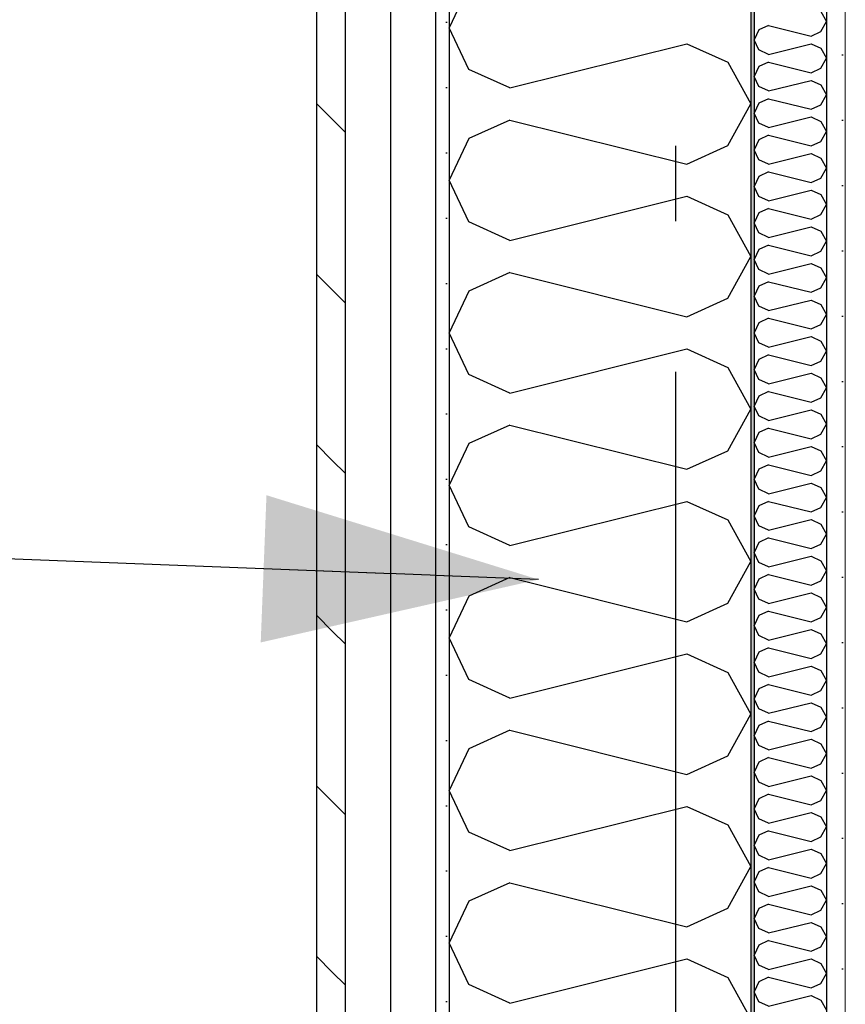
# Model space of a CAD drawing. Header units: millimetres. Extents: x -82116 to -59247, y -2070 to 13065.
# Tile 35 of 73: x -69108 to -68561, y 7446 to 8099. Entities that reach past the tile are written whole.
import ezdxf
from ezdxf.enums import TextEntityAlignment as Align

# ---------------------------------------------------------------- set-up
doc = ezdxf.new("R2010")
doc.units = ezdxf.units.MM
doc.header["$LTSCALE"] = 0.5
doc.header["$MEASUREMENT"] = 0
for name, pattern in [('Akselinje', [1500, 1000, -200, 100, -200]), ('PLINE', [0]), ('Wipeout_Contour', [2000, 0, -2000])]:
    doc.linetypes.add(name, pattern=pattern)
for name, color, linetype in [('232- Ikke-bærende yttervegger (Skravur)(Nye konstruksjoner)', 7, 'Continuous'), ('232- Ikke-bærende yttervegger(Nye konstruksjoner)', 7, 'Continuous'), ('235- Utvendig kledning og overflate (Skravur)(Nye konstruksjoner)', 7, 'Continuous'), ('235- Utvendig kledning og overflate(Nye konstruksjoner)', 7, 'Continuous'), ('82-- Modullinjer', 7, 'Continuous'), ('832- Tekst bygning(Nye konstruksjoner)', 7, 'Continuous')]:
    doc.layers.add(name, color=color, linetype=linetype)
doc.layers.add('236- Innvendig kledning og overflate(Nye konstruksjoner)', color=7, linetype='Continuous', lineweight=0)
doc.styles.add('GENERATED_STYLE_1', font='arial.ttf')
doc.dimstyles.new('GENERATED_STYLE__2', dxfattribs={"dimtxt": 0.18, "dimasz": 182.4, "dimexe": 0.18, "dimexo": 0.0625, "dimgap": 0, "dimtad": 0, "dimtih": 1, "dimtoh": 1, "dimdec": 4, "dimzin": 0, "dimdsep": 46, "dimcen": 0.09, "dimadec": 0, "dimazin": 0, "dimtfac": 1, "dimtdec": 4, "dimtmove": 0, "dimatfit": 3, "dimldrblk": 'ARROWHEAD_5', "dimfxl": 1, "dimtolj": 1, "dimtzin": 0, "dimarcsym": 0})
pattern_1 = [(0, (0, 0), (0, 43.30127), [0, -25]), (0, (12.5, 21.65), (0, 43.30127), [0, -25])]

# ---------------------------------------------------------------- blocks, each defined once
blk = doc.blocks.new('*X12')
at = {"layer": '232- Ikke-bærende yttervegger (Skravur)(Nye konstruksjoner)', "linetype": 'PLINE'}
for p, q in [((-68810.08, 8121.39), (-68823.16, 8093.76)), ((-68810.08, 8066.13), (-68823.16, 8093.76)), ((-68782.99, 8053.8), (-68665.67, 8083.13)), ((-68665.67, 8083.13), (-68638.58, 8070.8)), ((-68782.99, 8053.8), (-68810.08, 8066.13)), ((-68638.58, 8070.8), (-68623.16, 8043.17)), ((-68638.58, 8015.54), (-68623.16, 8043.17)), ((-68782.99, 8032.54), (-68810.08, 8020.21)), ((-68782.99, 8032.54), (-68665.67, 8003.21)), ((-68810.08, 8020.21), (-68823.16, 7992.59)), ((-68665.67, 8003.21), (-68638.58, 8015.54)), ((-68810.08, 7964.96), (-68823.16, 7992.59)), ((-68782.99, 7952.63), (-68665.67, 7981.96)), ((-68665.67, 7981.96), (-68638.58, 7969.63)), ((-68638.58, 7969.63), (-68623.16, 7942)), ((-68782.99, 7952.63), (-68810.08, 7964.96)), ((-68638.58, 7914.37), (-68623.16, 7942)), ((-68782.99, 7931.37), (-68810.08, 7919.04)), ((-68782.99, 7931.37), (-68665.67, 7902.04)), ((-68810.08, 7919.04), (-68823.16, 7891.41)), ((-68665.67, 7902.04), (-68638.58, 7914.37)), ((-68810.08, 7863.78), (-68823.16, 7891.41)), ((-68782.99, 7851.46), (-68665.67, 7880.79)), ((-68665.67, 7880.79), (-68638.58, 7868.46)), ((-68782.99, 7851.46), (-68810.08, 7863.78)), ((-68638.58, 7868.46), (-68623.16, 7840.83)), ((-68638.58, 7813.2), (-68623.16, 7840.83)), ((-68782.99, 7830.2), (-68810.08, 7817.87)), ((-68782.99, 7830.2), (-68665.67, 7800.87)), ((-68810.08, 7817.87), (-68823.16, 7790.24)), ((-68665.67, 7800.87), (-68638.58, 7813.2)), ((-68810.08, 7762.61), (-68823.16, 7790.24)), ((-68782.99, 7750.28), (-68665.67, 7779.61)), ((-68665.67, 7779.61), (-68638.58, 7767.28)), ((-68638.58, 7767.28), (-68623.16, 7739.66)), ((-68782.99, 7750.28), (-68810.08, 7762.61)), ((-68638.58, 7712.03), (-68623.16, 7739.66)), ((-68782.99, 7729.03), (-68810.08, 7716.7)), ((-68782.99, 7729.03), (-68665.67, 7699.7)), ((-68810.08, 7716.7), (-68823.16, 7689.07)), ((-68665.67, 7699.7), (-68638.58, 7712.03)), ((-68810.08, 7661.44), (-68823.16, 7689.07)), ((-68782.99, 7649.11), (-68665.67, 7678.44)), ((-68665.67, 7678.44), (-68638.58, 7666.11)), ((-68782.99, 7649.11), (-68810.08, 7661.44)), ((-68638.58, 7666.11), (-68623.16, 7638.48)), ((-68638.58, 7610.85), (-68623.16, 7638.48)), ((-68782.99, 7627.86), (-68810.08, 7615.53)), ((-68782.99, 7627.86), (-68665.67, 7598.53)), ((-68810.08, 7615.53), (-68823.16, 7587.9)), ((-68665.67, 7598.53), (-68638.58, 7610.85)), ((-68810.08, 7560.27), (-68823.16, 7587.9)), ((-68782.99, 7547.94), (-68665.67, 7577.27)), ((-68665.67, 7577.27), (-68638.58, 7564.94)), ((-68638.58, 7564.94), (-68623.16, 7537.31)), ((-68782.99, 7547.94), (-68810.08, 7560.27)), ((-68638.58, 7509.68), (-68623.16, 7537.31)), ((-68782.99, 7526.68), (-68810.08, 7514.35)), ((-68782.99, 7526.68), (-68665.67, 7497.35)), ((-68810.08, 7514.35), (-68823.16, 7486.73)), ((-68665.67, 7497.35), (-68638.58, 7509.68)), ((-68810.08, 7459.1), (-68823.16, 7486.73)), ((-68782.99, 7446.77), (-68665.67, 7476.1)), ((-68665.67, 7476.1), (-68638.58, 7463.77)), ((-68782.99, 7446.77), (-68810.08, 7459.1)), ((-68638.58, 7463.77), (-68623.16, 7436.14))]:
    blk.add_line(p, q, dxfattribs=at)
blk = doc.blocks.new('*X13')
at = {"layer": '232- Ikke-bærende yttervegger (Skravur)(Nye konstruksjoner)', "linetype": 'PLINE'}
for p, q in [((-68576.86, 8104.44), (-68573.16, 8097.8)), ((-68618.02, 8092.29), (-68621.16, 8085.66)), ((-68611.52, 8095.25), (-68618.02, 8092.29)), ((-68611.52, 8095.25), (-68583.36, 8088.21)), ((-68576.86, 8091.17), (-68573.16, 8097.8)), ((-68618.02, 8079.03), (-68621.16, 8085.66)), ((-68583.36, 8088.21), (-68576.86, 8091.17)), ((-68611.52, 8076.07), (-68618.02, 8079.03)), ((-68611.52, 8076.07), (-68583.36, 8083.11)), ((-68583.36, 8083.11), (-68576.86, 8080.15)), ((-68576.86, 8080.15), (-68573.16, 8073.52)), ((-68576.86, 8066.89), (-68573.16, 8073.52)), ((-68618.02, 8068.01), (-68621.16, 8061.38)), ((-68611.52, 8070.97), (-68618.02, 8068.01)), ((-68611.52, 8070.97), (-68583.36, 8063.93)), ((-68583.36, 8063.93), (-68576.86, 8066.89)), ((-68618.02, 8054.75), (-68621.16, 8061.38)), ((-68611.52, 8051.79), (-68618.02, 8054.75)), ((-68611.52, 8051.79), (-68583.36, 8058.83)), ((-68583.36, 8058.83), (-68576.86, 8055.87)), ((-68576.86, 8055.87), (-68573.16, 8049.24)), ((-68611.52, 8046.69), (-68618.02, 8043.73)), ((-68611.52, 8046.69), (-68583.36, 8039.65)), ((-68576.86, 8042.61), (-68573.16, 8049.24)), ((-68618.02, 8043.73), (-68621.16, 8037.1)), ((-68583.36, 8039.65), (-68576.86, 8042.61)), ((-68618.02, 8030.47), (-68621.16, 8037.1)), ((-68611.52, 8027.51), (-68583.36, 8034.55)), ((-68583.36, 8034.55), (-68576.86, 8031.59)), ((-68611.52, 8027.51), (-68618.02, 8030.47)), ((-68576.86, 8031.59), (-68573.16, 8024.96)), ((-68611.52, 8022.41), (-68618.02, 8019.45)), ((-68611.52, 8022.41), (-68583.36, 8015.37)), ((-68576.86, 8018.33), (-68573.16, 8024.96)), ((-68618.02, 8019.45), (-68621.16, 8012.82)), ((-68583.36, 8015.37), (-68576.86, 8018.33)), ((-68618.02, 8006.19), (-68621.16, 8012.82)), ((-68611.52, 8003.23), (-68583.36, 8010.27)), ((-68583.36, 8010.27), (-68576.86, 8007.31)), ((-68576.86, 8007.31), (-68573.16, 8000.68)), ((-68611.52, 8003.23), (-68618.02, 8006.19)), ((-68576.86, 7994.05), (-68573.16, 8000.68)), ((-68618.02, 7995.17), (-68621.16, 7988.54)), ((-68611.52, 7998.13), (-68618.02, 7995.17)), ((-68611.52, 7998.13), (-68583.36, 7991.09)), ((-68583.36, 7991.09), (-68576.86, 7994.05)), ((-68618.02, 7981.91), (-68621.16, 7988.54)), ((-68611.52, 7978.95), (-68618.02, 7981.91)), ((-68611.52, 7978.95), (-68583.36, 7985.99)), ((-68583.36, 7985.99), (-68576.86, 7983.03)), ((-68576.86, 7983.03), (-68573.16, 7976.4)), ((-68576.86, 7969.77), (-68573.16, 7976.4)), ((-68618.02, 7970.89), (-68621.16, 7964.26)), ((-68611.52, 7973.85), (-68618.02, 7970.89)), ((-68611.52, 7973.85), (-68583.36, 7966.81)), ((-68583.36, 7966.81), (-68576.86, 7969.77)), ((-68618.02, 7957.63), (-68621.16, 7964.26)), ((-68611.52, 7954.67), (-68583.36, 7961.71)), ((-68583.36, 7961.71), (-68576.86, 7958.75)), ((-68611.52, 7954.67), (-68618.02, 7957.63)), ((-68576.86, 7958.75), (-68573.16, 7952.12)), ((-68611.52, 7949.57), (-68618.02, 7946.61)), ((-68611.52, 7949.57), (-68583.36, 7942.53)), ((-68576.86, 7945.49), (-68573.16, 7952.12)), ((-68618.02, 7946.61), (-68621.16, 7939.98)), ((-68583.36, 7942.53), (-68576.86, 7945.49)), ((-68618.02, 7933.35), (-68621.16, 7939.98)), ((-68611.52, 7930.39), (-68583.36, 7937.43)), ((-68583.36, 7937.43), (-68576.86, 7934.47)), ((-68611.52, 7930.39), (-68618.02, 7933.35)), ((-68576.86, 7934.47), (-68573.16, 7927.84)), ((-68618.02, 7922.33), (-68621.16, 7915.69)), ((-68611.52, 7925.28), (-68618.02, 7922.33)), ((-68611.52, 7925.28), (-68583.36, 7918.25)), ((-68576.86, 7921.2), (-68573.16, 7927.84)), ((-68618.02, 7909.06), (-68621.16, 7915.69)), ((-68583.36, 7918.25), (-68576.86, 7921.2)), ((-68611.52, 7906.1), (-68618.02, 7909.06)), ((-68611.52, 7906.1), (-68583.36, 7913.14)), ((-68583.36, 7913.14), (-68576.86, 7910.19)), ((-68576.86, 7910.19), (-68573.16, 7903.55)), ((-68576.86, 7896.92), (-68573.16, 7903.55)), ((-68618.02, 7898.04), (-68621.16, 7891.41)), ((-68611.52, 7901), (-68618.02, 7898.04)), ((-68611.52, 7901), (-68583.36, 7893.96)), ((-68583.36, 7893.96), (-68576.86, 7896.92)), ((-68618.02, 7884.78), (-68621.16, 7891.41)), ((-68611.52, 7881.82), (-68618.02, 7884.78)), ((-68611.52, 7881.82), (-68583.36, 7888.86)), ((-68583.36, 7888.86), (-68576.86, 7885.9)), ((-68576.86, 7885.9), (-68573.16, 7879.27)), ((-68611.52, 7876.72), (-68618.02, 7873.76)), ((-68611.52, 7876.72), (-68583.36, 7869.68)), ((-68576.86, 7872.64), (-68573.16, 7879.27)), ((-68618.02, 7873.76), (-68621.16, 7867.13)), ((-68583.36, 7869.68), (-68576.86, 7872.64)), ((-68618.02, 7860.5), (-68621.16, 7867.13)), ((-68611.52, 7857.54), (-68583.36, 7864.58)), ((-68583.36, 7864.58), (-68576.86, 7861.62)), ((-68611.52, 7857.54), (-68618.02, 7860.5)), ((-68576.86, 7861.62), (-68573.16, 7854.99)), ((-68611.52, 7852.44), (-68618.02, 7849.48)), ((-68611.52, 7852.44), (-68583.36, 7845.4)), ((-68576.86, 7848.36), (-68573.16, 7854.99)), ((-68618.02, 7849.48), (-68621.16, 7842.85)), ((-68583.36, 7845.4), (-68576.86, 7848.36)), ((-68618.02, 7836.22), (-68621.16, 7842.85)), ((-68611.52, 7833.26), (-68583.36, 7840.3)), ((-68583.36, 7840.3), (-68576.86, 7837.34)), ((-68576.86, 7837.34), (-68573.16, 7830.71)), ((-68611.52, 7833.26), (-68618.02, 7836.22)), ((-68576.86, 7824.08), (-68573.16, 7830.71)), ((-68618.02, 7825.2), (-68621.16, 7818.57)), ((-68611.52, 7828.16), (-68618.02, 7825.2)), ((-68611.52, 7828.16), (-68583.36, 7821.12)), ((-68583.36, 7821.12), (-68576.86, 7824.08)), ((-68618.02, 7811.94), (-68621.16, 7818.57)), ((-68611.52, 7808.98), (-68618.02, 7811.94)), ((-68611.52, 7808.98), (-68583.36, 7816.02)), ((-68583.36, 7816.02), (-68576.86, 7813.06)), ((-68576.86, 7813.06), (-68573.16, 7806.43)), ((-68576.86, 7799.8), (-68573.16, 7806.43)), ((-68618.02, 7800.92), (-68621.16, 7794.29)), ((-68611.52, 7803.88), (-68618.02, 7800.92)), ((-68611.52, 7803.88), (-68583.36, 7796.84)), ((-68583.36, 7796.84), (-68576.86, 7799.8)), ((-68618.02, 7787.66), (-68621.16, 7794.29)), ((-68611.52, 7784.7), (-68583.36, 7791.74)), ((-68583.36, 7791.74), (-68576.86, 7788.78)), ((-68611.52, 7784.7), (-68618.02, 7787.66)), ((-68576.86, 7788.78), (-68573.16, 7782.15)), ((-68611.52, 7779.6), (-68618.02, 7776.64)), ((-68611.52, 7779.6), (-68583.36, 7772.56)), ((-68576.86, 7775.52), (-68573.16, 7782.15)), ((-68618.02, 7776.64), (-68621.16, 7770.01)), ((-68583.36, 7772.56), (-68576.86, 7775.52)), ((-68618.02, 7763.38), (-68621.16, 7770.01)), ((-68611.52, 7760.42), (-68583.36, 7767.46)), ((-68583.36, 7767.46), (-68576.86, 7764.5)), ((-68611.52, 7760.42), (-68618.02, 7763.38)), ((-68576.86, 7764.5), (-68573.16, 7757.87)), ((-68618.02, 7752.36), (-68621.16, 7745.73)), ((-68611.52, 7755.32), (-68618.02, 7752.36)), ((-68611.52, 7755.32), (-68583.36, 7748.28)), ((-68576.86, 7751.24), (-68573.16, 7757.87)), ((-68618.02, 7739.1), (-68621.16, 7745.73)), ((-68583.36, 7748.28), (-68576.86, 7751.24)), ((-68611.52, 7736.14), (-68618.02, 7739.1)), ((-68611.52, 7736.14), (-68583.36, 7743.18)), ((-68583.36, 7743.18), (-68576.86, 7740.22)), ((-68576.86, 7740.22), (-68573.16, 7733.59)), ((-68576.86, 7726.95), (-68573.16, 7733.59)), ((-68618.02, 7728.08), (-68621.16, 7721.44)), ((-68611.52, 7731.03), (-68618.02, 7728.08)), ((-68611.52, 7731.03), (-68583.36, 7724)), ((-68583.36, 7724), (-68576.86, 7726.95)), ((-68618.02, 7714.81), (-68621.16, 7721.44)), ((-68611.52, 7711.85), (-68618.02, 7714.81)), ((-68611.52, 7711.85), (-68583.36, 7718.89)), ((-68583.36, 7718.89), (-68576.86, 7715.94)), ((-68576.86, 7715.94), (-68573.16, 7709.3)), ((-68611.52, 7706.75), (-68618.02, 7703.79)), ((-68611.52, 7706.75), (-68583.36, 7699.71)), ((-68576.86, 7702.67), (-68573.16, 7709.3)), ((-68618.02, 7703.79), (-68621.16, 7697.16)), ((-68583.36, 7699.71), (-68576.86, 7702.67)), ((-68618.02, 7690.53), (-68621.16, 7697.16)), ((-68611.52, 7687.57), (-68583.36, 7694.61)), ((-68583.36, 7694.61), (-68576.86, 7691.65)), ((-68611.52, 7687.57), (-68618.02, 7690.53)), ((-68576.86, 7691.65), (-68573.16, 7685.02)), ((-68611.52, 7682.47), (-68618.02, 7679.51)), ((-68611.52, 7682.47), (-68583.36, 7675.43)), ((-68576.86, 7678.39), (-68573.16, 7685.02)), ((-68618.02, 7679.51), (-68621.16, 7672.88)), ((-68583.36, 7675.43), (-68576.86, 7678.39)), ((-68618.02, 7666.25), (-68621.16, 7672.88)), ((-68611.52, 7663.29), (-68583.36, 7670.33)), ((-68583.36, 7670.33), (-68576.86, 7667.37)), ((-68576.86, 7667.37), (-68573.16, 7660.74)), ((-68611.52, 7663.29), (-68618.02, 7666.25)), ((-68576.86, 7654.11), (-68573.16, 7660.74)), ((-68618.02, 7655.23), (-68621.16, 7648.6)), ((-68611.52, 7658.19), (-68618.02, 7655.23)), ((-68611.52, 7658.19), (-68583.36, 7651.15)), ((-68583.36, 7651.15), (-68576.86, 7654.11)), ((-68618.02, 7641.97), (-68621.16, 7648.6)), ((-68611.52, 7639.01), (-68618.02, 7641.97)), ((-68611.52, 7639.01), (-68583.36, 7646.05)), ((-68583.36, 7646.05), (-68576.86, 7643.09)), ((-68576.86, 7643.09), (-68573.16, 7636.46)), ((-68576.86, 7629.83), (-68573.16, 7636.46)), ((-68618.02, 7630.95), (-68621.16, 7624.32)), ((-68611.52, 7633.91), (-68618.02, 7630.95)), ((-68611.52, 7633.91), (-68583.36, 7626.87)), ((-68583.36, 7626.87), (-68576.86, 7629.83)), ((-68618.02, 7617.69), (-68621.16, 7624.32)), ((-68611.52, 7614.73), (-68583.36, 7621.77)), ((-68583.36, 7621.77), (-68576.86, 7618.81)), ((-68611.52, 7614.73), (-68618.02, 7617.69)), ((-68576.86, 7618.81), (-68573.16, 7612.18)), ((-68611.52, 7609.63), (-68618.02, 7606.67)), ((-68611.52, 7609.63), (-68583.36, 7602.59)), ((-68576.86, 7605.55), (-68573.16, 7612.18)), ((-68618.02, 7606.67), (-68621.16, 7600.04)), ((-68583.36, 7602.59), (-68576.86, 7605.55)), ((-68618.02, 7593.41), (-68621.16, 7600.04)), ((-68611.52, 7590.45), (-68583.36, 7597.49)), ((-68583.36, 7597.49), (-68576.86, 7594.53)), ((-68611.52, 7590.45), (-68618.02, 7593.41)), ((-68576.86, 7594.53), (-68573.16, 7587.9)), ((-68618.02, 7582.39), (-68621.16, 7575.76)), ((-68611.52, 7585.35), (-68618.02, 7582.39)), ((-68611.52, 7585.35), (-68583.36, 7578.31)), ((-68576.86, 7581.27), (-68573.16, 7587.9)), ((-68618.02, 7569.13), (-68621.16, 7575.76)), ((-68583.36, 7578.31), (-68576.86, 7581.27)), ((-68611.52, 7566.17), (-68583.36, 7573.21)), ((-68583.36, 7573.21), (-68576.86, 7570.25)), ((-68576.86, 7570.25), (-68573.16, 7563.62)), ((-68611.52, 7566.17), (-68618.02, 7569.13)), ((-68576.86, 7556.99), (-68573.16, 7563.62)), ((-68618.02, 7558.11), (-68621.16, 7551.48)), ((-68611.52, 7561.07), (-68618.02, 7558.11)), ((-68611.52, 7561.07), (-68583.36, 7554.03)), ((-68583.36, 7554.03), (-68576.86, 7556.99)), ((-68618.02, 7544.84), (-68621.16, 7551.48)), ((-68611.52, 7541.89), (-68618.02, 7544.84)), ((-68611.52, 7541.89), (-68583.36, 7548.93)), ((-68583.36, 7548.93), (-68576.86, 7545.97)), ((-68576.86, 7545.97), (-68573.16, 7539.34)), ((-68611.52, 7536.78), (-68618.02, 7533.83)), ((-68611.52, 7536.78), (-68583.36, 7529.75)), ((-68576.86, 7532.7), (-68573.16, 7539.34)), ((-68618.02, 7533.83), (-68621.16, 7527.19)), ((-68583.36, 7529.75), (-68576.86, 7532.7)), ((-68618.02, 7520.56), (-68621.16, 7527.19)), ((-68611.52, 7517.6), (-68583.36, 7524.64)), ((-68583.36, 7524.64), (-68576.86, 7521.68)), ((-68611.52, 7517.6), (-68618.02, 7520.56)), ((-68576.86, 7521.68), (-68573.16, 7515.05)), ((-68611.52, 7512.5), (-68618.02, 7509.54)), ((-68611.52, 7512.5), (-68583.36, 7505.46)), ((-68576.86, 7508.42), (-68573.16, 7515.05)), ((-68618.02, 7509.54), (-68621.16, 7502.91)), ((-68583.36, 7505.46), (-68576.86, 7508.42)), ((-68618.02, 7496.28), (-68621.16, 7502.91)), ((-68611.52, 7493.32), (-68583.36, 7500.36)), ((-68583.36, 7500.36), (-68576.86, 7497.4)), ((-68576.86, 7497.4), (-68573.16, 7490.77)), ((-68611.52, 7493.32), (-68618.02, 7496.28)), ((-68576.86, 7484.14), (-68573.16, 7490.77)), ((-68618.02, 7485.26), (-68621.16, 7478.63)), ((-68611.52, 7488.22), (-68618.02, 7485.26)), ((-68611.52, 7488.22), (-68583.36, 7481.18)), ((-68618.02, 7472), (-68621.16, 7478.63)), ((-68583.36, 7481.18), (-68576.86, 7484.14)), ((-68611.52, 7469.04), (-68618.02, 7472)), ((-68611.52, 7469.04), (-68583.36, 7476.08)), ((-68583.36, 7476.08), (-68576.86, 7473.12)), ((-68576.86, 7473.12), (-68573.16, 7466.49)), ((-68576.86, 7459.86), (-68573.16, 7466.49)), ((-68618.02, 7460.98), (-68621.16, 7454.35)), ((-68611.52, 7463.94), (-68618.02, 7460.98)), ((-68611.52, 7463.94), (-68583.36, 7456.9)), ((-68583.36, 7456.9), (-68576.86, 7459.86)), ((-68618.02, 7447.72), (-68621.16, 7454.35)), ((-68611.52, 7444.76), (-68583.36, 7451.8)), ((-68583.36, 7451.8), (-68576.86, 7448.84)), ((-68611.52, 7444.76), (-68618.02, 7447.72)), ((-68576.86, 7448.84), (-68573.16, 7442.21))]:
    blk.add_line(p, q, dxfattribs=at)
blk = doc.blocks.new('Standard grid marker[4]', base_point=(-68673.16, 12565.45))
at = {"layer": '82-- Modullinjer', "linetype": 'Akselinje'}
blk.add_line((-68673.16, 12365.45), (-68673.16, 1550), dxfattribs=at)
at = {"layer": '82-- Modullinjer', "style": 'GENERATED_STYLE_1'}
for tag, p in [('AC_MarkerText_1_0', (-68673.16, 12902.95)), ('AC_MarkerText_1_1', (-68673.16, 1187.5))]:
    blk.add_attdef(tag, text='', height=175, rotation=360, dxfattribs=at).set_placement(p, align=Align.TOP_CENTER)
blk = doc.blocks.new('ARROWHEAD_5')
at = {"linetype": 'Continuous'}
blk.add_hatch(color=256, dxfattribs=at).paths.add_polyline_path([(-1, 0.2679), (0, 0), (-1, -0.2679)])
blk.add_line((0, 0), (-1, 0), dxfattribs=at)

msp = doc.modelspace()

# ---------------------------------------------------------------- hatches: boundary and pattern name
at = {"layer": '232- Ikke-bærende yttervegger (Skravur)(Nye konstruksjoner)', "linetype": 'Continuous'}
h = msp.add_hatch(dxfattribs=at)
h.set_pattern_fill('Prikker_tett', color=256, style=0, pattern_type=2)
h.set_pattern_definition(pattern_1)
h.paths.add_polyline_path([(-68573.16, 7080), (-68560.66, 7080), (-68560.66, 8491.98), (-68573.16, 8490.33)])
msp.add_hatch(color=256, dxfattribs=at).paths.add_polyline_path([(-68623.16, 7104.99), (-68621.16, 7104.9), (-68621.16, 8370.54), (-68623.16, 8370.28)])
at = {"layer": '235- Utvendig kledning og overflate (Skravur)(Nye konstruksjoner)', "linetype": 'Continuous'}
h = msp.add_hatch(dxfattribs=at)
h.set_pattern_fill('Prikker_tett', color=256, style=0, pattern_type=2)
h.set_pattern_definition(pattern_1)
h.paths.add_polyline_path([(-68832.16, 7303.34), (-68823.16, 7303.73), (-68823.16, 8457.42), (-68832.16, 8456.23)])
h = msp.add_hatch(dxfattribs=at)
h.set_pattern_fill('Skrålinjer_2', color=256, style=0, pattern_type=2)
h.set_pattern_definition([(315, (0, 0), (56.56854, 56.56854), [80, 0])])
h.paths.add_polyline_path([(-68911.16, 8445.83), (-68911.16, 7299.89), (-68892.16, 7300.72), (-68892.16, 8448.33)])

# ---------------------------------------------------------------- linework, layer by layer
at = {"layer": '232- Ikke-bærende yttervegger(Nye konstruksjoner)', "linetype": 'PLINE'}
for p, q in [((-68573.16, 8490.33), (-68573.16, 7080)), ((-68621.16, 8484.01), (-68621.16, 7080))]:
    msp.add_line(p, q, dxfattribs=at)
at = {"layer": '232- Ikke-bærende yttervegger(Nye konstruksjoner)', "linetype": 'PLINE', "flags": 128}
for points in [[(-68623.16, 8483.75), (-68623.16, 8435.33), (-68623.16, 8433.32), (-68623.16, 8382.89), (-68623.16, 8370.28), (-68623.16, 7080)], [(-68823.16, 8457.42), (-68823.16, 7303.73), (-68823.16, 7301.73), (-68823.16, 7283.71), (-68823.16, 7233.66), (-68823.16, 7183.62), (-68823.16, 7181.61), (-68823.16, 7180)]]:
    msp.add_lwpolyline(points, dxfattribs=at)
at = {"layer": '235- Utvendig kledning og overflate(Nye konstruksjoner)', "linetype": 'PLINE'}
for p, q in [((-68911.16, 8647.56), (-68911.16, 7180)), ((-68892.16, 8650.06), (-68892.16, 7180))]:
    msp.add_line(p, q, dxfattribs=at)
at = {"layer": '236- Innvendig kledning og overflate(Nye konstruksjoner)', "linetype": 'PLINE'}
msp.add_line((-68560.66, 8491.98), (-68560.66, 7080), dxfattribs=at)

# ---------------------------------------------------------------- block references
at = {"layer": '232- Ikke-bærende yttervegger(Nye konstruksjoner)'}
for name in ['*X13', '*X12']:
    msp.add_blockref(name, (0, 0), dxfattribs=at)

# ---------------------------------------------------------------- next in the draw order: wipeouts: each hides what was drawn before it
at = {"linetype": 'Wipeout_Contour', "ltscale": 277195.353701}
msp.add_wipeout([(-68862.16, 8452.28), (-68862.16, 7302.03), (-68832.16, 7303.34), (-68832.16, 8456.23)], dxfattribs=at).dxf.layer = '235- Utvendig kledning og overflate (Skravur)(Nye konstruksjoner)'

# ---------------------------------------------------------------- next in the draw order: linework, layer by layer
at = {"layer": '235- Utvendig kledning og overflate(Nye konstruksjoner)', "linetype": 'PLINE'}
for p, q in [((-68862.16, 8654.01), (-68862.16, 7180)), ((-68832.16, 8657.96), (-68832.16, 7180))]:
    msp.add_line(p, q, dxfattribs=at)

# ---------------------------------------------------------------- next in the draw order: block references
at = {"layer": '82-- Modullinjer', "linetype": 'PLINE'}
msp.add_blockref('Standard grid marker[4]', (-68673.16, 12565.45), dxfattribs=at)

# ---------------------------------------------------------------- next in the draw order: leaders
at = {"layer": '832- Tekst bygning(Nye konstruksjoner)', "linetype": 'PLINE', "annotation_type": 0, "has_hookline": 1, "hookline_direction": 1, "text_width": 763.6}
msp.add_leader([(-68763.94, 7727.74), (-69927.73, 7773.17)], dimstyle='GENERATED_STYLE__2', dxfattribs=at)

doc.saveas('drawing.dxf')
